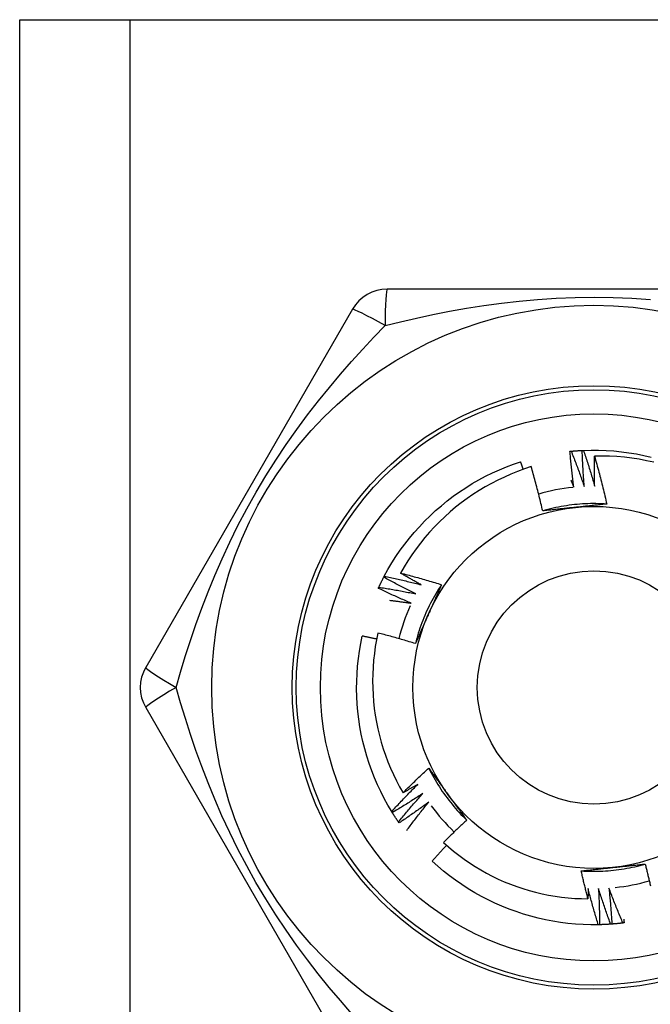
# Model space of a CAD drawing. Header units: inches. Extents: x 3.3 to 95.3, y 5.9 to 50.1.
# Tile 52 of 71: x 21.499 to 21.808, y 36.481 to 36.963. Entities that reach past the tile are written whole.
import ezdxf

# ---------------------------------------------------------------- set-up
doc = ezdxf.new("R2010")
doc.units = ezdxf.units.IN
doc.header["$MEASUREMENT"] = 0
doc.layers.add('Visible Edges(ANSI)', color=7, linetype='Continuous', lineweight=25)
doc.layers.add('Visible Tangent Edges(ANSI)', color=7, linetype='Continuous', lineweight=25)

msp = doc.modelspace()

# ---------------------------------------------------------------- linework, layer by layer
at = {"layer": 'Visible Edges(ANSI)'}
for p, q in [((21.49908, 36.96307), (21.55293, 36.96307)), ((21.49908, 19.57724), (21.49908, 36.96307)), ((21.55293, 36.96307), (22.00723, 36.96307)), ((21.88122, 36.83118), (21.67893, 36.83118)), ((21.66188, 36.82134), (21.56073, 36.64614)), ((21.67721, 36.69022), (21.67749, 36.69075)), ((21.56073, 36.62646), (21.66188, 36.45126)), ((21.68141, 36.57502), (21.68109, 36.57554)), ((21.68473, 36.56999), (21.68438, 36.57048)), ((21.7828, 36.52019), (21.7822, 36.52018))]:
    msp.add_line(p, q, dxfattribs=at)
at = {"layer": 'Visible Edges(ANSI)', "flags": 128}
for points in [[(21.76832, 36.75184), (21.76835, 36.75185), (21.76837, 36.75185), (21.7684, 36.75185), (21.76842, 36.75185), (21.76845, 36.75186), (21.76847, 36.75186), (21.7685, 36.75186), (21.76852, 36.75186), (21.76855, 36.75187), (21.76857, 36.75187), (21.7686, 36.75187), (21.76862, 36.75187), (21.76865, 36.75188), (21.76867, 36.75188), (21.7687, 36.75188), (21.76872, 36.75188), (21.76875, 36.75189), (21.76877, 36.75189), (21.7688, 36.75189), (21.76882, 36.75189), (21.76885, 36.7519), (21.76887, 36.7519), (21.7689, 36.7519), (21.76892, 36.7519)], [(21.77022, 36.73423), (21.77013, 36.73496), (21.77003, 36.73569), (21.76994, 36.73643), (21.76985, 36.73716), (21.76976, 36.73789), (21.76967, 36.73862), (21.76958, 36.73936), (21.7695, 36.74009), (21.76941, 36.74082), (21.76933, 36.74156), (21.76925, 36.74229), (21.76917, 36.74302), (21.76909, 36.74376), (21.76901, 36.74449), (21.76894, 36.74523), (21.76886, 36.74596), (21.76879, 36.74669), (21.76872, 36.74743), (21.76865, 36.74816), (21.76858, 36.7489), (21.76851, 36.74964), (21.76845, 36.75037), (21.76838, 36.75111), (21.76832, 36.75184)], [(21.76892, 36.7519), (21.76915, 36.75192), (21.76937, 36.75195), (21.7696, 36.75197), (21.76982, 36.75199), (21.77005, 36.75201), (21.77027, 36.75202), (21.7705, 36.75204), (21.77072, 36.75206), (21.77095, 36.75208), (21.77117, 36.7521), (21.7714, 36.75211), (21.77162, 36.75213), (21.77185, 36.75215), (21.77208, 36.75216), (21.7723, 36.75218), (21.77253, 36.75219), (21.77275, 36.75221), (21.77298, 36.75222), (21.7732, 36.75224), (21.77343, 36.75225), (21.77366, 36.75226), (21.77388, 36.75227), (21.77411, 36.75229), (21.77433, 36.7523)], [(21.76892, 36.7519), (21.7692, 36.75119), (21.76948, 36.75047), (21.76976, 36.74976), (21.77004, 36.74904), (21.77032, 36.74833), (21.77059, 36.74761), (21.77087, 36.74689), (21.77114, 36.74617), (21.77141, 36.74546), (21.77168, 36.74474), (21.77195, 36.74402), (21.77222, 36.7433), (21.77248, 36.74258), (21.77275, 36.74185), (21.77301, 36.74113), (21.77327, 36.74041), (21.77353, 36.73969), (21.77379, 36.73896), (21.77405, 36.73824), (21.77431, 36.73751), (21.77456, 36.73679), (21.77482, 36.73606), (21.77507, 36.73534), (21.77532, 36.73461)], [(21.77433, 36.7523), (21.77436, 36.7523), (21.77438, 36.7523), (21.77441, 36.7523), (21.77443, 36.7523), (21.77446, 36.7523), (21.77448, 36.7523), (21.77451, 36.75231), (21.77453, 36.75231), (21.77456, 36.75231), (21.77458, 36.75231), (21.77461, 36.75231), (21.77463, 36.75231), (21.77466, 36.75231), (21.77469, 36.75231), (21.77471, 36.75232), (21.77474, 36.75232), (21.77476, 36.75232), (21.77479, 36.75232), (21.77481, 36.75232), (21.77484, 36.75232), (21.77486, 36.75232), (21.77489, 36.75232), (21.77491, 36.75232), (21.77494, 36.75233)], [(21.77532, 36.73461), (21.77526, 36.73535), (21.7752, 36.73608), (21.77515, 36.73682), (21.7751, 36.73755), (21.77504, 36.73829), (21.77499, 36.73902), (21.77494, 36.73976), (21.7749, 36.7405), (21.77485, 36.74123), (21.77481, 36.74197), (21.77476, 36.74271), (21.77472, 36.74344), (21.77468, 36.74418), (21.77464, 36.74492), (21.7746, 36.74566), (21.77457, 36.74639), (21.77453, 36.74713), (21.7745, 36.74787), (21.77447, 36.74861), (21.77444, 36.74934), (21.77441, 36.75008), (21.77438, 36.75082), (21.77436, 36.75156), (21.77433, 36.7523)], [(21.77494, 36.75233), (21.77865, 36.75243), (21.78237, 36.75242), (21.78609, 36.75228), (21.7898, 36.75203), (21.79351, 36.75166), (21.79719, 36.75117), (21.80086, 36.75056), (21.80451, 36.74984), (21.80814, 36.749)], [(21.77494, 36.75233), (21.77518, 36.7516), (21.77542, 36.75087), (21.77567, 36.75014), (21.77591, 36.74941), (21.77615, 36.74868), (21.77638, 36.74795), (21.77662, 36.74722), (21.77686, 36.74649), (21.77709, 36.74576), (21.77732, 36.74503), (21.77755, 36.74429), (21.77778, 36.74356), (21.77801, 36.74283), (21.77824, 36.74209), (21.77846, 36.74136), (21.77869, 36.74062), (21.77891, 36.73989), (21.77913, 36.73915), (21.77935, 36.73841), (21.77957, 36.73768), (21.77978, 36.73694), (21.78, 36.7362), (21.78021, 36.73546), (21.78043, 36.73472)], [(21.78043, 36.73472), (21.78041, 36.73534), (21.7804, 36.73595), (21.78038, 36.73657), (21.78037, 36.73718), (21.78036, 36.7378), (21.78034, 36.73841), (21.78033, 36.73903), (21.78032, 36.73965), (21.78032, 36.74026), (21.78031, 36.74088), (21.7803, 36.74149), (21.7803, 36.74211), (21.78029, 36.74272), (21.78029, 36.74334), (21.78029, 36.74395), (21.78029, 36.74457), (21.78029, 36.74518), (21.78029, 36.7458), (21.78029, 36.74642), (21.78029, 36.74703), (21.7803, 36.74765), (21.7803, 36.74826), (21.78031, 36.74888), (21.78031, 36.74949)], [(21.80936, 36.74648), (21.80579, 36.74726), (21.80219, 36.74793), (21.79858, 36.74848), (21.79495, 36.74892), (21.79131, 36.74924), (21.78765, 36.74944), (21.78398, 36.74953), (21.78031, 36.74949)], [(21.78031, 36.74949), (21.78059, 36.74853), (21.78087, 36.74756), (21.78114, 36.74659), (21.78141, 36.74562), (21.78168, 36.74464), (21.78195, 36.74367), (21.78221, 36.7427), (21.78247, 36.74172), (21.78273, 36.74075), (21.78299, 36.73977), (21.78324, 36.7388), (21.78349, 36.73782), (21.78374, 36.73685), (21.78399, 36.73587), (21.78423, 36.73489), (21.78447, 36.73391), (21.78471, 36.73293), (21.78495, 36.73195), (21.78518, 36.73097), (21.78541, 36.72999), (21.78564, 36.729), (21.78587, 36.72802), (21.78609, 36.72704), (21.78631, 36.72605)], [(21.67749, 36.69075), (21.67929, 36.69401), (21.68119, 36.69721), (21.68319, 36.70034), (21.68529, 36.70341), (21.68749, 36.70641), (21.68978, 36.70934), (21.69217, 36.7122), (21.69464, 36.71497), (21.69721, 36.71767), (21.69985, 36.72028), (21.70258, 36.72281), (21.70539, 36.72525), (21.70828, 36.72759), (21.71124, 36.72984), (21.71427, 36.732), (21.71737, 36.73406), (21.72054, 36.73602), (21.72376, 36.73787), (21.72704, 36.73962), (21.73038, 36.74127), (21.73377, 36.74281), (21.7372, 36.74424), (21.74068, 36.74555), (21.7442, 36.74676)], [(21.74546, 36.74303), (21.74541, 36.74319), (21.74536, 36.74334), (21.7453, 36.7435), (21.74525, 36.74366), (21.7452, 36.74381), (21.74515, 36.74397), (21.7451, 36.74412), (21.74504, 36.74428), (21.74499, 36.74443), (21.74494, 36.74459), (21.74489, 36.74474), (21.74483, 36.7449), (21.74478, 36.74505), (21.74473, 36.74521), (21.74468, 36.74536), (21.74462, 36.74552), (21.74457, 36.74567), (21.74452, 36.74583), (21.74446, 36.74598), (21.74441, 36.74614), (21.74436, 36.74629), (21.74431, 36.74645), (21.74425, 36.7466), (21.7442, 36.74676)], [(21.74936, 36.74434), (21.74602, 36.74323), (21.74272, 36.74202), (21.73944, 36.7407), (21.73622, 36.73928), (21.73304, 36.73775), (21.72991, 36.73614), (21.72684, 36.73442), (21.72383, 36.73261), (21.72087, 36.73071), (21.71798, 36.72871), (21.71515, 36.72663), (21.71239, 36.72445), (21.7097, 36.72219), (21.70708, 36.71984), (21.70453, 36.7174), (21.70205, 36.71489), (21.69967, 36.7123), (21.69736, 36.70963), (21.69515, 36.7069), (21.69302, 36.7041), (21.69099, 36.70124), (21.68905, 36.69831), (21.6872, 36.69532), (21.68545, 36.69228)], [(21.75499, 36.7227), (21.75479, 36.72361), (21.75457, 36.72452), (21.75436, 36.72543), (21.75415, 36.72633), (21.75393, 36.72724), (21.75371, 36.72815), (21.75349, 36.72905), (21.75326, 36.72995), (21.75303, 36.73086), (21.75281, 36.73176), (21.75257, 36.73266), (21.75234, 36.73357), (21.7521, 36.73447), (21.75187, 36.73537), (21.75163, 36.73627), (21.75138, 36.73717), (21.75114, 36.73807), (21.75089, 36.73896), (21.75064, 36.73986), (21.75039, 36.74076), (21.75014, 36.74166), (21.74988, 36.74255), (21.74962, 36.74345), (21.74936, 36.74434)], [(21.76879, 36.73774), (21.76885, 36.7376), (21.76891, 36.73745), (21.76897, 36.73731), (21.76903, 36.73716), (21.76909, 36.73701), (21.76915, 36.73687), (21.76921, 36.73672), (21.76927, 36.73657), (21.76933, 36.73643), (21.76939, 36.73628), (21.76945, 36.73614), (21.76951, 36.73599), (21.76957, 36.73584), (21.76963, 36.7357), (21.76969, 36.73555), (21.76975, 36.7354), (21.76981, 36.73526), (21.76987, 36.73511), (21.76993, 36.73496), (21.76998, 36.73482), (21.77004, 36.73467), (21.7701, 36.73452), (21.77016, 36.73438), (21.77022, 36.73423)], [(21.78631, 36.72605), (21.78499, 36.72613), (21.78368, 36.72619), (21.78236, 36.72623), (21.78104, 36.72625), (21.77972, 36.72626), (21.7784, 36.72624), (21.77708, 36.72621), (21.77576, 36.72615), (21.77445, 36.72608), (21.77313, 36.72599), (21.77182, 36.72588), (21.7705, 36.72575), (21.76919, 36.7256), (21.76788, 36.72543), (21.76658, 36.72524), (21.76528, 36.72503), (21.76398, 36.72481), (21.76268, 36.72456), (21.76139, 36.7243), (21.7601, 36.72402), (21.75882, 36.72372), (21.75754, 36.7234), (21.75626, 36.72306), (21.75499, 36.7227)], [(21.78631, 36.72605), (21.78567, 36.72598), (21.78503, 36.72591), (21.78439, 36.72584), (21.78374, 36.72577), (21.7831, 36.7257), (21.78246, 36.72563), (21.78182, 36.72556), (21.78117, 36.72549), (21.78053, 36.72542), (21.77988, 36.72535), (21.77924, 36.72529), (21.7786, 36.72522), (21.77795, 36.72515), (21.7773, 36.72508), (21.77666, 36.72501), (21.77601, 36.72494), (21.77536, 36.72487), (21.77472, 36.72481), (21.77407, 36.72474), (21.77342, 36.72467), (21.77277, 36.7246), (21.77212, 36.72453), (21.77147, 36.72446), (21.77082, 36.7244)], [(21.77082, 36.7244), (21.77015, 36.72433), (21.76949, 36.72426), (21.76882, 36.72419), (21.76816, 36.72412), (21.7675, 36.72405), (21.76684, 36.72398), (21.76617, 36.72391), (21.76551, 36.72384), (21.76485, 36.72377), (21.76419, 36.7237), (21.76353, 36.72363), (21.76287, 36.72356), (21.76222, 36.72349), (21.76156, 36.72342), (21.7609, 36.72335), (21.76024, 36.72327), (21.75959, 36.7232), (21.75893, 36.72313), (21.75827, 36.72306), (21.75762, 36.72299), (21.75696, 36.72292), (21.7563, 36.72285), (21.75565, 36.72278), (21.75499, 36.7227)], [(21.68545, 36.69228), (21.68629, 36.69206), (21.68713, 36.69184), (21.68797, 36.69162), (21.6888, 36.6914), (21.68964, 36.69118), (21.69048, 36.69095), (21.69132, 36.69072), (21.69215, 36.69049), (21.69299, 36.69026), (21.69382, 36.69003), (21.69466, 36.6898), (21.69549, 36.68956), (21.69633, 36.68932), (21.69716, 36.68908), (21.69799, 36.68884), (21.69882, 36.68859), (21.69966, 36.68835), (21.70049, 36.6881), (21.70132, 36.68785), (21.70215, 36.6876), (21.70298, 36.68735), (21.70381, 36.68709), (21.70464, 36.68683), (21.70546, 36.68658)], [(21.69544, 36.68655), (21.69502, 36.68678), (21.6946, 36.68702), (21.69418, 36.68725), (21.69377, 36.68748), (21.69335, 36.68772), (21.69293, 36.68795), (21.69251, 36.68819), (21.69209, 36.68842), (21.69168, 36.68866), (21.69126, 36.6889), (21.69084, 36.68914), (21.69043, 36.68937), (21.69001, 36.68961), (21.68959, 36.68985), (21.68918, 36.69009), (21.68876, 36.69033), (21.68835, 36.69057), (21.68793, 36.69082), (21.68752, 36.69106), (21.6871, 36.6913), (21.68669, 36.69154), (21.68628, 36.69179), (21.68586, 36.69203), (21.68545, 36.69228)], [(21.6748, 36.68535), (21.6749, 36.68556), (21.67499, 36.68576), (21.67509, 36.68597), (21.67519, 36.68617), (21.67528, 36.68638), (21.67538, 36.68658), (21.67548, 36.68678), (21.67558, 36.68699), (21.67568, 36.68719), (21.67578, 36.68739), (21.67588, 36.6876), (21.67598, 36.6878), (21.67608, 36.688), (21.67618, 36.6882), (21.67628, 36.68841), (21.67638, 36.68861), (21.67648, 36.68881), (21.67659, 36.68901), (21.67669, 36.68921), (21.67679, 36.68941), (21.6769, 36.68962), (21.677, 36.68982), (21.6771, 36.69002), (21.67721, 36.69022)], [(21.69295, 36.68209), (21.69229, 36.68241), (21.69162, 36.68274), (21.69096, 36.68306), (21.6903, 36.68339), (21.68964, 36.68372), (21.68898, 36.68405), (21.68832, 36.68438), (21.68766, 36.68471), (21.687, 36.68505), (21.68635, 36.68538), (21.68569, 36.68572), (21.68503, 36.68606), (21.68438, 36.6864), (21.68372, 36.68674), (21.68307, 36.68708), (21.68241, 36.68742), (21.68176, 36.68777), (21.68111, 36.68811), (21.68046, 36.68846), (21.67981, 36.68881), (21.67916, 36.68916), (21.67851, 36.68951), (21.67786, 36.68986), (21.67721, 36.69022)], [(21.67749, 36.69075), (21.67824, 36.69059), (21.67899, 36.69043), (21.67974, 36.69027), (21.68049, 36.69011), (21.68124, 36.68994), (21.68199, 36.68978), (21.68274, 36.68961), (21.68349, 36.68944), (21.68424, 36.68927), (21.68499, 36.6891), (21.68574, 36.68893), (21.68649, 36.68876), (21.68724, 36.68858), (21.68798, 36.6884), (21.68873, 36.68822), (21.68948, 36.68804), (21.69022, 36.68786), (21.69097, 36.68768), (21.69172, 36.68749), (21.69246, 36.68731), (21.69321, 36.68712), (21.69395, 36.68693), (21.6947, 36.68674), (21.69544, 36.68655)], [(21.70547, 36.68657), (21.70474, 36.68547), (21.70403, 36.68436), (21.70333, 36.68324), (21.70265, 36.68211), (21.70199, 36.68097), (21.70134, 36.67982), (21.70072, 36.67866), (21.7001, 36.67749), (21.69951, 36.67631), (21.69893, 36.67513), (21.69837, 36.67393), (21.69783, 36.67273), (21.6973, 36.67152), (21.69679, 36.67031), (21.6963, 36.66908), (21.69583, 36.66785), (21.69537, 36.66661), (21.69494, 36.66537), (21.69452, 36.66412), (21.69412, 36.66286), (21.69374, 36.6616), (21.69337, 36.66033), (21.69303, 36.65906), (21.69271, 36.65778)], [(21.70546, 36.68658), (21.7052, 36.68599), (21.70494, 36.68539), (21.70468, 36.6848), (21.70442, 36.68421), (21.70416, 36.68362), (21.7039, 36.68303), (21.70364, 36.68244), (21.70338, 36.68185), (21.70312, 36.68125), (21.70285, 36.68066), (21.70259, 36.68007), (21.70233, 36.67948), (21.70207, 36.67888), (21.7018, 36.67829), (21.70154, 36.6777), (21.70127, 36.6771), (21.70101, 36.67651), (21.70075, 36.67591), (21.70048, 36.67531), (21.70022, 36.67472), (21.69995, 36.67412), (21.69968, 36.67352), (21.69942, 36.67293), (21.69915, 36.67233)], [(21.67455, 36.68481), (21.67456, 36.68483), (21.67457, 36.68485), (21.67458, 36.68487), (21.67459, 36.6849), (21.6746, 36.68492), (21.67461, 36.68494), (21.67462, 36.68497), (21.67463, 36.68499), (21.67464, 36.68501), (21.67465, 36.68503), (21.67466, 36.68506), (21.67467, 36.68508), (21.67469, 36.6851), (21.6747, 36.68513), (21.67471, 36.68515), (21.67472, 36.68517), (21.67473, 36.68519), (21.67474, 36.68522), (21.67475, 36.68524), (21.67476, 36.68526), (21.67477, 36.68528), (21.67478, 36.68531), (21.67479, 36.68533), (21.6748, 36.68535)], [(21.69069, 36.67751), (21.69001, 36.67779), (21.68933, 36.67808), (21.68865, 36.67838), (21.68798, 36.67867), (21.6873, 36.67896), (21.68662, 36.67926), (21.68595, 36.67955), (21.68527, 36.67985), (21.6846, 36.68015), (21.68392, 36.68045), (21.68325, 36.68076), (21.68258, 36.68106), (21.68191, 36.68136), (21.68123, 36.68167), (21.68056, 36.68198), (21.67989, 36.68229), (21.67922, 36.6826), (21.67855, 36.68291), (21.67788, 36.68322), (21.67722, 36.68354), (21.67655, 36.68385), (21.67588, 36.68417), (21.67521, 36.68449), (21.67455, 36.68481)], [(21.6748, 36.68535), (21.67556, 36.68523), (21.67632, 36.68511), (21.67708, 36.68499), (21.67783, 36.68487), (21.67859, 36.68474), (21.67935, 36.68462), (21.68011, 36.68449), (21.68086, 36.68436), (21.68162, 36.68423), (21.68238, 36.6841), (21.68313, 36.68396), (21.68389, 36.68383), (21.68465, 36.68369), (21.6854, 36.68355), (21.68616, 36.68341), (21.68691, 36.68327), (21.68767, 36.68313), (21.68842, 36.68298), (21.68918, 36.68284), (21.68993, 36.68269), (21.69069, 36.68254), (21.69144, 36.68239), (21.6922, 36.68224), (21.69295, 36.68209)], [(21.6801, 36.67895), (21.68054, 36.6789), (21.68098, 36.67884), (21.68143, 36.67879), (21.68187, 36.67873), (21.68231, 36.67867), (21.68275, 36.67862), (21.68319, 36.67856), (21.68363, 36.6785), (21.68407, 36.67844), (21.68452, 36.67838), (21.68496, 36.67832), (21.6854, 36.67826), (21.68584, 36.6782), (21.68628, 36.67814), (21.68672, 36.67808), (21.68716, 36.67802), (21.6876, 36.67796), (21.68804, 36.67789), (21.68849, 36.67783), (21.68893, 36.67777), (21.68937, 36.6777), (21.68981, 36.67764), (21.69025, 36.67757), (21.69069, 36.67751)], [(21.69915, 36.67233), (21.69888, 36.67172), (21.69861, 36.67111), (21.69834, 36.6705), (21.69806, 36.66989), (21.69779, 36.66928), (21.69752, 36.66867), (21.69725, 36.66806), (21.69698, 36.66746), (21.69671, 36.66685), (21.69644, 36.66624), (21.69618, 36.66564), (21.69591, 36.66503), (21.69564, 36.66443), (21.69537, 36.66382), (21.6951, 36.66322), (21.69483, 36.66261), (21.69457, 36.66201), (21.6943, 36.6614), (21.69403, 36.6608), (21.69377, 36.66019), (21.6935, 36.65959), (21.69324, 36.65899), (21.69297, 36.65838), (21.69271, 36.65778)], [(21.67433, 36.66293), (21.67366, 36.65963), (21.67308, 36.65631), (21.67261, 36.65297), (21.67224, 36.64961), (21.67197, 36.64624), (21.67181, 36.64287), (21.67176, 36.63948), (21.67181, 36.6361), (21.67197, 36.63272), (21.67223, 36.62935), (21.6726, 36.626), (21.67307, 36.62266), (21.67364, 36.61934), (21.67432, 36.61604), (21.6751, 36.61276), (21.67599, 36.6095), (21.67698, 36.60627), (21.67806, 36.60308), (21.67926, 36.59991), (21.68055, 36.59678), (21.68193, 36.5937), (21.68342, 36.59066), (21.685, 36.58768), (21.68666, 36.58475)], [(21.69271, 36.65778), (21.69195, 36.65801), (21.69118, 36.65825), (21.69042, 36.65848), (21.68966, 36.6587), (21.6889, 36.65893), (21.68814, 36.65916), (21.68737, 36.65938), (21.68661, 36.6596), (21.68585, 36.65982), (21.68508, 36.66004), (21.68432, 36.66026), (21.68355, 36.66047), (21.68279, 36.66069), (21.68202, 36.6609), (21.68125, 36.66111), (21.68049, 36.66132), (21.67972, 36.66153), (21.67895, 36.66173), (21.67818, 36.66194), (21.67741, 36.66214), (21.67664, 36.66234), (21.67588, 36.66254), (21.67511, 36.66274), (21.67433, 36.66293)], [(21.68109, 36.57554), (21.6792, 36.57874), (21.67741, 36.582), (21.67572, 36.58531), (21.67414, 36.58868), (21.67267, 36.5921), (21.67131, 36.59556), (21.67006, 36.59907), (21.66893, 36.60261), (21.6679, 36.60619), (21.667, 36.60979), (21.66621, 36.61343), (21.66553, 36.61709), (21.66498, 36.62077), (21.66454, 36.62446), (21.66422, 36.62817), (21.66402, 36.63188), (21.66394, 36.6356), (21.66397, 36.63932), (21.66413, 36.64304), (21.6644, 36.64675), (21.6648, 36.65045), (21.66531, 36.65413), (21.66594, 36.6578), (21.66669, 36.66144)], [(21.67372, 36.65994), (21.67342, 36.66001), (21.67313, 36.66007), (21.67284, 36.66014), (21.67255, 36.6602), (21.67225, 36.66026), (21.67196, 36.66033), (21.67167, 36.66039), (21.67138, 36.66046), (21.67108, 36.66052), (21.67079, 36.66058), (21.6705, 36.66064), (21.67021, 36.66071), (21.66991, 36.66077), (21.66962, 36.66083), (21.66933, 36.66089), (21.66903, 36.66096), (21.66874, 36.66102), (21.66845, 36.66108), (21.66815, 36.66114), (21.66786, 36.6612), (21.66757, 36.66126), (21.66727, 36.66132), (21.66698, 36.66138), (21.66669, 36.66144)], [(21.68666, 36.58475), (21.68718, 36.58526), (21.68769, 36.58578), (21.6882, 36.58629), (21.68872, 36.5868), (21.68924, 36.58731), (21.68975, 36.58782), (21.69027, 36.58833), (21.69079, 36.58883), (21.69131, 36.58934), (21.69183, 36.58985), (21.69235, 36.59035), (21.69288, 36.59085), (21.6934, 36.59136), (21.69393, 36.59186), (21.69445, 36.59236), (21.69498, 36.59286), (21.69551, 36.59336), (21.69604, 36.59385), (21.69656, 36.59435), (21.6971, 36.59485), (21.69763, 36.59534), (21.69816, 36.59584), (21.69869, 36.59633), (21.69923, 36.59682)], [(21.69923, 36.59682), (21.69961, 36.5963), (21.69999, 36.59578), (21.70037, 36.59526), (21.70075, 36.59474), (21.70114, 36.59422), (21.70152, 36.5937), (21.7019, 36.59317), (21.70228, 36.59265), (21.70266, 36.59213), (21.70305, 36.5916), (21.70343, 36.59108), (21.70381, 36.59056), (21.70419, 36.59003), (21.70457, 36.58951), (21.70496, 36.58898), (21.70534, 36.58846), (21.70572, 36.58793), (21.7061, 36.5874), (21.70649, 36.58688), (21.70687, 36.58635), (21.70726, 36.58582), (21.70764, 36.58529), (21.70802, 36.58476), (21.70841, 36.58423)], [(21.69923, 36.59682), (21.69982, 36.59564), (21.70043, 36.59447), (21.70105, 36.59331), (21.70169, 36.59215), (21.70235, 36.59101), (21.70302, 36.58988), (21.70371, 36.58875), (21.70441, 36.58764), (21.70514, 36.58653), (21.70587, 36.58544), (21.70663, 36.58436), (21.7074, 36.58328), (21.70818, 36.58222), (21.70898, 36.58118), (21.7098, 36.58014), (21.71063, 36.57911), (21.71147, 36.5781), (21.71233, 36.5771), (21.71321, 36.57611), (21.71409, 36.57514), (21.715, 36.57418), (21.71591, 36.57323), (21.71684, 36.57229), (21.71779, 36.57137)], [(21.68109, 36.57554), (21.68161, 36.5761), (21.68213, 36.57667), (21.68265, 36.57724), (21.68317, 36.5778), (21.68369, 36.57836), (21.68422, 36.57892), (21.68474, 36.57949), (21.68527, 36.58005), (21.68579, 36.58061), (21.68632, 36.58116), (21.68685, 36.58172), (21.68738, 36.58228), (21.68791, 36.58283), (21.68844, 36.58339), (21.68898, 36.58394), (21.68951, 36.58449), (21.69005, 36.58504), (21.69058, 36.58559), (21.69112, 36.58614), (21.69166, 36.58669), (21.6922, 36.58724), (21.69274, 36.58779), (21.69328, 36.58833), (21.69383, 36.58887)], [(21.69383, 36.58887), (21.69353, 36.5887), (21.69323, 36.58853), (21.69294, 36.58835), (21.69264, 36.58818), (21.69234, 36.588), (21.69204, 36.58783), (21.69175, 36.58766), (21.69145, 36.58748), (21.69115, 36.58731), (21.69085, 36.58714), (21.69056, 36.58696), (21.69026, 36.58679), (21.68996, 36.58662), (21.68966, 36.58645), (21.68936, 36.58628), (21.68906, 36.58611), (21.68876, 36.58594), (21.68846, 36.58577), (21.68816, 36.5856), (21.68786, 36.58543), (21.68756, 36.58526), (21.68726, 36.58509), (21.68696, 36.58492), (21.68666, 36.58475)], [(21.6964, 36.58446), (21.69579, 36.58405), (21.69517, 36.58365), (21.69455, 36.58324), (21.69394, 36.58284), (21.69332, 36.58244), (21.6927, 36.58204), (21.69208, 36.58164), (21.69146, 36.58124), (21.69084, 36.58084), (21.69021, 36.58044), (21.68959, 36.58005), (21.68897, 36.57966), (21.68834, 36.57926), (21.68771, 36.57887), (21.68709, 36.57848), (21.68646, 36.57809), (21.68583, 36.5777), (21.6852, 36.57732), (21.68457, 36.57693), (21.68394, 36.57655), (21.68331, 36.57617), (21.68268, 36.57578), (21.68205, 36.5754), (21.68141, 36.57502)], [(21.68438, 36.57048), (21.68487, 36.57107), (21.68536, 36.57167), (21.68585, 36.57226), (21.68634, 36.57285), (21.68683, 36.57344), (21.68732, 36.57403), (21.68782, 36.57461), (21.68832, 36.5752), (21.68881, 36.57579), (21.68931, 36.57637), (21.68981, 36.57696), (21.69031, 36.57754), (21.69081, 36.57812), (21.69131, 36.5787), (21.69182, 36.57928), (21.69232, 36.57986), (21.69283, 36.58044), (21.69334, 36.58102), (21.69384, 36.58159), (21.69435, 36.58217), (21.69486, 36.58274), (21.69538, 36.58332), (21.69589, 36.58389), (21.6964, 36.58446)], [(21.70841, 36.58423), (21.7088, 36.58369), (21.7092, 36.58315), (21.70959, 36.58261), (21.70998, 36.58207), (21.71037, 36.58153), (21.71076, 36.58099), (21.71115, 36.58045), (21.71155, 36.57992), (21.71194, 36.57938), (21.71233, 36.57884), (21.71272, 36.57831), (21.71311, 36.57777), (21.7135, 36.57724), (21.71389, 36.5767), (21.71428, 36.57617), (21.71467, 36.57563), (21.71506, 36.5751), (21.71545, 36.57457), (21.71584, 36.57403), (21.71623, 36.5735), (21.71662, 36.57297), (21.71701, 36.57244), (21.7174, 36.57191), (21.71779, 36.57137)], [(21.69921, 36.58019), (21.69861, 36.57975), (21.69802, 36.57931), (21.69742, 36.57888), (21.69683, 36.57844), (21.69623, 36.57801), (21.69563, 36.57758), (21.69503, 36.57714), (21.69444, 36.57671), (21.69383, 36.57628), (21.69323, 36.57586), (21.69263, 36.57543), (21.69203, 36.575), (21.69142, 36.57458), (21.69082, 36.57416), (21.69021, 36.57373), (21.68961, 36.57331), (21.689, 36.57289), (21.68839, 36.57247), (21.68778, 36.57206), (21.68717, 36.57164), (21.68656, 36.57122), (21.68595, 36.57081), (21.68534, 36.5704), (21.68473, 36.56999)], [(21.68844, 36.5663), (21.68888, 36.56689), (21.68932, 36.56748), (21.68975, 36.56806), (21.69019, 36.56865), (21.69063, 36.56923), (21.69107, 36.56982), (21.69152, 36.5704), (21.69196, 36.57098), (21.69241, 36.57156), (21.69285, 36.57214), (21.6933, 36.57272), (21.69375, 36.5733), (21.6942, 36.57388), (21.69465, 36.57446), (21.6951, 36.57503), (21.69555, 36.57561), (21.696, 36.57619), (21.69646, 36.57676), (21.69691, 36.57733), (21.69737, 36.57791), (21.69783, 36.57848), (21.69829, 36.57905), (21.69875, 36.57962), (21.69921, 36.58019)], [(21.68438, 36.57048), (21.68425, 36.57067), (21.68413, 36.57085), (21.684, 36.57104), (21.68387, 36.57123), (21.68375, 36.57142), (21.68362, 36.5716), (21.68349, 36.57179), (21.68337, 36.57198), (21.68324, 36.57217), (21.68312, 36.57236), (21.68299, 36.57255), (21.68287, 36.57274), (21.68275, 36.57292), (21.68262, 36.57311), (21.6825, 36.5733), (21.68238, 36.57349), (21.68226, 36.57368), (21.68213, 36.57388), (21.68201, 36.57407), (21.68189, 36.57426), (21.68177, 36.57445), (21.68165, 36.57464), (21.68153, 36.57483), (21.68141, 36.57502)], [(21.71779, 36.57137), (21.7173, 36.57093), (21.71682, 36.57048), (21.71634, 36.57003), (21.71586, 36.56958), (21.71538, 36.56912), (21.7149, 36.56867), (21.71443, 36.56822), (21.71395, 36.56776), (21.71347, 36.56731), (21.713, 36.56685), (21.71253, 36.5664), (21.71205, 36.56594), (21.71158, 36.56548), (21.71111, 36.56502), (21.71064, 36.56456), (21.71017, 36.5641), (21.7097, 36.56364), (21.70923, 36.56318), (21.70876, 36.56271), (21.7083, 36.56225), (21.70783, 36.56178), (21.70737, 36.56132), (21.7069, 36.56085), (21.70644, 36.56038)], [(21.70796, 36.55902), (21.70766, 36.5587), (21.70736, 36.55839), (21.70706, 36.55807), (21.70677, 36.55775), (21.70647, 36.55744), (21.70617, 36.55712), (21.70587, 36.5568), (21.70557, 36.55649), (21.70528, 36.55617), (21.70498, 36.55585), (21.70469, 36.55553), (21.70439, 36.55521), (21.70409, 36.55489), (21.7038, 36.55457), (21.7035, 36.55425), (21.70321, 36.55393), (21.70292, 36.55361), (21.70262, 36.55329), (21.70233, 36.55297), (21.70204, 36.55265), (21.70174, 36.55232), (21.70145, 36.552), (21.70116, 36.55168), (21.70087, 36.55136)], [(21.70644, 36.56038), (21.70886, 36.55824), (21.71135, 36.55617), (21.71389, 36.55417), (21.7165, 36.55226), (21.71916, 36.55043), (21.72187, 36.54868), (21.72464, 36.54702), (21.72746, 36.54544), (21.73033, 36.54395), (21.73325, 36.54254), (21.73621, 36.54123), (21.73922, 36.54), (21.74225, 36.53887), (21.74532, 36.53784), (21.74841, 36.5369), (21.75153, 36.53606), (21.75468, 36.53532), (21.75784, 36.53468), (21.76102, 36.53413), (21.76422, 36.53369), (21.76744, 36.53334), (21.77066, 36.53309), (21.7739, 36.53295), (21.77714, 36.5329)], [(21.7822, 36.52018), (21.77848, 36.52017), (21.77476, 36.52028), (21.77105, 36.52051), (21.76734, 36.52086), (21.76365, 36.52132), (21.75998, 36.52191), (21.75633, 36.52261), (21.7527, 36.52343), (21.7491, 36.52436), (21.74553, 36.52541), (21.742, 36.52658), (21.7385, 36.52785), (21.73505, 36.52924), (21.73164, 36.53074), (21.72829, 36.53234), (21.72498, 36.53405), (21.72174, 36.53587), (21.71855, 36.53779), (21.71543, 36.53981), (21.71237, 36.54193), (21.70938, 36.54415), (21.70647, 36.54646), (21.70363, 36.54886), (21.70087, 36.55136)], [(21.77384, 36.54655), (21.77516, 36.54647), (21.77647, 36.54641), (21.77779, 36.54637), (21.77911, 36.54634), (21.78043, 36.54634), (21.78175, 36.54635), (21.78307, 36.54639), (21.78439, 36.54644), (21.7857, 36.54652), (21.78702, 36.54661), (21.78833, 36.54672), (21.78965, 36.54685), (21.79096, 36.547), (21.79227, 36.54717), (21.79357, 36.54735), (21.79487, 36.54756), (21.79617, 36.54779), (21.79747, 36.54803), (21.79876, 36.54829), (21.80005, 36.54858), (21.80133, 36.54888), (21.80261, 36.5492), (21.80389, 36.54954), (21.80516, 36.54989)], [(21.77384, 36.54654), (21.77448, 36.54661), (21.77512, 36.54668), (21.77576, 36.54675), (21.77641, 36.54682), (21.77705, 36.54689), (21.77769, 36.54696), (21.77833, 36.54703), (21.77898, 36.5471), (21.77962, 36.54717), (21.78027, 36.54724), (21.78091, 36.54731), (21.78155, 36.54738), (21.7822, 36.54745), (21.78285, 36.54752), (21.78349, 36.54758), (21.78414, 36.54765), (21.78479, 36.54772), (21.78543, 36.54779), (21.78608, 36.54786), (21.78673, 36.54793), (21.78738, 36.54799), (21.78803, 36.54806), (21.78868, 36.54813), (21.78933, 36.5482)], [(21.78933, 36.5482), (21.79, 36.54827), (21.79066, 36.54834), (21.79133, 36.54841), (21.79199, 36.54848), (21.79265, 36.54855), (21.79331, 36.54862), (21.79398, 36.54869), (21.79464, 36.54876), (21.7953, 36.54883), (21.79596, 36.5489), (21.79662, 36.54897), (21.79728, 36.54904), (21.79793, 36.54911), (21.79859, 36.54918), (21.79925, 36.54925), (21.79991, 36.54932), (21.80057, 36.54939), (21.80122, 36.54946), (21.80188, 36.54953), (21.80253, 36.5496), (21.80319, 36.54968), (21.80385, 36.54975), (21.8045, 36.54982), (21.80516, 36.54989)], [(21.80516, 36.54989), (21.80527, 36.54938), (21.80539, 36.54888), (21.80551, 36.54837), (21.80563, 36.54786), (21.80575, 36.54735), (21.80587, 36.54684), (21.80599, 36.54634), (21.80611, 36.54583), (21.80623, 36.54532), (21.80635, 36.54482), (21.80648, 36.54431), (21.8066, 36.5438), (21.80673, 36.5433), (21.80685, 36.54279), (21.80698, 36.54228), (21.80711, 36.54178), (21.80723, 36.54127), (21.80736, 36.54077), (21.80749, 36.54026), (21.80762, 36.53976), (21.80775, 36.53925)], [(21.77714, 36.5329), (21.77699, 36.53347), (21.77685, 36.53403), (21.7767, 36.5346), (21.77656, 36.53517), (21.77641, 36.53573), (21.77627, 36.5363), (21.77613, 36.53687), (21.77599, 36.53743), (21.77585, 36.538), (21.77571, 36.53857), (21.77557, 36.53914), (21.77543, 36.53971), (21.77529, 36.54027), (21.77516, 36.54084), (21.77502, 36.54141), (21.77489, 36.54198), (21.77475, 36.54255), (21.77462, 36.54312), (21.77449, 36.54369), (21.77436, 36.54426), (21.77422, 36.54483), (21.7741, 36.5454), (21.77397, 36.54597), (21.77384, 36.54654)], [(21.77717, 36.53791), (21.77717, 36.5377), (21.77717, 36.5375), (21.77717, 36.53729), (21.77717, 36.53708), (21.77717, 36.53687), (21.77717, 36.53666), (21.77717, 36.53645), (21.77717, 36.53624), (21.77717, 36.53603), (21.77717, 36.53583), (21.77716, 36.53562), (21.77716, 36.53541), (21.77716, 36.5352), (21.77716, 36.53499), (21.77716, 36.53478), (21.77716, 36.53457), (21.77716, 36.53436), (21.77715, 36.53415), (21.77715, 36.53395), (21.77715, 36.53374), (21.77715, 36.53353), (21.77715, 36.53332), (21.77714, 36.53311), (21.77714, 36.5329)], [(21.7822, 36.52018), (21.78197, 36.52091), (21.78175, 36.52164), (21.78153, 36.52238), (21.7813, 36.52311), (21.78108, 36.52385), (21.78087, 36.52459), (21.78065, 36.52532), (21.78043, 36.52606), (21.78022, 36.5268), (21.78, 36.52753), (21.77979, 36.52827), (21.77958, 36.52901), (21.77937, 36.52975), (21.77917, 36.53049), (21.77896, 36.53123), (21.77875, 36.53197), (21.77855, 36.53271), (21.77835, 36.53345), (21.77815, 36.5342), (21.77795, 36.53494), (21.77775, 36.53568), (21.77756, 36.53643), (21.77736, 36.53717), (21.77717, 36.53791)], [(21.78228, 36.5379), (21.78232, 36.53716), (21.78235, 36.53642), (21.78239, 36.53568), (21.78242, 36.53495), (21.78246, 36.53421), (21.78249, 36.53347), (21.78252, 36.53274), (21.78255, 36.532), (21.78257, 36.53126), (21.7826, 36.53052), (21.78262, 36.52979), (21.78265, 36.52905), (21.78267, 36.52831), (21.78269, 36.52757), (21.7827, 36.52683), (21.78272, 36.5261), (21.78274, 36.52536), (21.78275, 36.52462), (21.78276, 36.52388), (21.78277, 36.52314), (21.78278, 36.5224), (21.78279, 36.52167), (21.7828, 36.52093), (21.7828, 36.52019)], [(21.78822, 36.52044), (21.78796, 36.52116), (21.7877, 36.52188), (21.78744, 36.52261), (21.78718, 36.52333), (21.78692, 36.52405), (21.78666, 36.52478), (21.78641, 36.5255), (21.78615, 36.52623), (21.7859, 36.52695), (21.78565, 36.52768), (21.7854, 36.5284), (21.78515, 36.52913), (21.7849, 36.52986), (21.78466, 36.53059), (21.78441, 36.53132), (21.78417, 36.53204), (21.78393, 36.53277), (21.78369, 36.5335), (21.78345, 36.53423), (21.78321, 36.53497), (21.78298, 36.5357), (21.78274, 36.53643), (21.78251, 36.53716), (21.78228, 36.5379)], [(21.78738, 36.53814), (21.78746, 36.53741), (21.78754, 36.53667), (21.78761, 36.53594), (21.78768, 36.53521), (21.78775, 36.53447), (21.78782, 36.53374), (21.78789, 36.533), (21.78796, 36.53227), (21.78802, 36.53153), (21.78809, 36.5308), (21.78815, 36.53006), (21.78821, 36.52933), (21.78827, 36.52859), (21.78833, 36.52785), (21.78838, 36.52712), (21.78844, 36.52638), (21.78849, 36.52565), (21.78854, 36.52491), (21.78859, 36.52417), (21.78864, 36.52343), (21.78869, 36.5227), (21.78874, 36.52196), (21.78878, 36.52122), (21.78883, 36.52049)], [(21.79423, 36.52102), (21.79393, 36.52173), (21.79363, 36.52243), (21.79333, 36.52314), (21.79303, 36.52385), (21.79274, 36.52456), (21.79244, 36.52527), (21.79215, 36.52598), (21.79186, 36.52669), (21.79157, 36.5274), (21.79128, 36.52811), (21.79099, 36.52883), (21.79071, 36.52954), (21.79042, 36.53025), (21.79014, 36.53097), (21.78986, 36.53168), (21.78958, 36.5324), (21.7893, 36.53311), (21.78902, 36.53383), (21.78874, 36.53455), (21.78847, 36.53527), (21.7882, 36.53598), (21.78792, 36.5367), (21.78765, 36.53742), (21.78738, 36.53814)], [(21.79463, 36.52287), (21.79463, 36.52279), (21.79464, 36.52272), (21.79465, 36.52264), (21.79466, 36.52257), (21.79467, 36.5225), (21.79468, 36.52242), (21.79469, 36.52235), (21.79469, 36.52228), (21.7947, 36.5222), (21.79471, 36.52213), (21.79472, 36.52205), (21.79473, 36.52198), (21.79474, 36.52191), (21.79474, 36.52183), (21.79475, 36.52176), (21.79476, 36.52169), (21.79477, 36.52161), (21.79478, 36.52154), (21.79478, 36.52147), (21.79479, 36.52139), (21.7948, 36.52132), (21.79481, 36.52124), (21.79482, 36.52117), (21.79483, 36.5211)], [(21.78822, 36.52044), (21.788, 36.52043), (21.78777, 36.52041), (21.78755, 36.5204), (21.78732, 36.52038), (21.7871, 36.52037), (21.78687, 36.52035), (21.78664, 36.52034), (21.78642, 36.52033), (21.78619, 36.52032), (21.78597, 36.52031), (21.78574, 36.52029), (21.78552, 36.52028), (21.78529, 36.52027), (21.78506, 36.52026), (21.78484, 36.52025), (21.78461, 36.52024), (21.78439, 36.52024), (21.78416, 36.52023), (21.78393, 36.52022), (21.78371, 36.52021), (21.78348, 36.52021), (21.78326, 36.5202), (21.78303, 36.52019), (21.7828, 36.52019)], [(21.78883, 36.52049), (21.7888, 36.52048), (21.78878, 36.52048), (21.78875, 36.52048), (21.78873, 36.52048), (21.7887, 36.52048), (21.78868, 36.52047), (21.78865, 36.52047), (21.78863, 36.52047), (21.7886, 36.52047), (21.78858, 36.52047), (21.78855, 36.52047), (21.78853, 36.52046), (21.7885, 36.52046), (21.78848, 36.52046), (21.78845, 36.52046), (21.78843, 36.52046), (21.7884, 36.52045), (21.78837, 36.52045), (21.78835, 36.52045), (21.78832, 36.52045), (21.7883, 36.52045), (21.78827, 36.52045), (21.78825, 36.52044), (21.78822, 36.52044)], [(21.79423, 36.52102), (21.794, 36.52099), (21.79378, 36.52097), (21.79355, 36.52094), (21.79333, 36.52091), (21.7931, 36.52089), (21.79288, 36.52086), (21.79265, 36.52084), (21.79243, 36.52081), (21.7922, 36.52079), (21.79198, 36.52077), (21.79175, 36.52074), (21.79153, 36.52072), (21.7913, 36.5207), (21.79108, 36.52068), (21.79085, 36.52066), (21.79063, 36.52064), (21.7904, 36.52062), (21.79018, 36.5206), (21.78995, 36.52058), (21.78973, 36.52056), (21.7895, 36.52054), (21.78928, 36.52052), (21.78905, 36.5205), (21.78883, 36.52049)], [(21.79483, 36.5211), (21.7948, 36.52109), (21.79478, 36.52109), (21.79475, 36.52109), (21.79473, 36.52108), (21.7947, 36.52108), (21.79468, 36.52108), (21.79465, 36.52107), (21.79463, 36.52107), (21.7946, 36.52107), (21.79458, 36.52106), (21.79455, 36.52106), (21.79453, 36.52106), (21.7945, 36.52106), (21.79448, 36.52105), (21.79445, 36.52105), (21.79443, 36.52105), (21.7944, 36.52104), (21.79438, 36.52104), (21.79435, 36.52104), (21.79433, 36.52103), (21.7943, 36.52103), (21.79428, 36.52103), (21.79425, 36.52102), (21.79423, 36.52102)]]:
    msp.add_lwpolyline(points, dxfattribs=at)
at = {"layer": 'Visible Edges(ANSI)'}
for radius in [0.18701, 0.13386, 0.08858]:
    msp.add_circle((21.78008, 36.6363), radius, dxfattribs=at)
for centre, radius, start, end in [((21.67893, 36.81149), 0.01969, 90, 150), ((21.78008, 36.6363), 0.09843, 96.0181, 105.9569), ((21.78008, 36.6363), 0.09843, 156.0181, 165.9569), ((21.57778, 36.6363), 0.01969, 150, 210), ((21.78008, 36.6363), 0.09843, 216.0181, 225.9569), ((21.78008, 36.6363), 0.09843, 276.0181, 285.9569)]:
    msp.add_arc(centre, radius, start, end, dxfattribs=at)
at = {"layer": 'Visible Tangent Edges(ANSI)'}
msp.add_line((21.55293, 36.96307), (21.55293, 19.57724), dxfattribs=at)
at = {"layer": 'Visible Tangent Edges(ANSI)', "flags": 128}
for points in [[(21.67783, 36.8134), (21.68544, 36.81526), (21.69324, 36.81705), (21.70122, 36.81876), (21.70937, 36.82037), (21.71768, 36.82185), (21.72614, 36.82319), (21.73476, 36.82437), (21.74355, 36.82537), (21.75249, 36.82617), (21.76159, 36.82676), (21.7708, 36.82712), (21.7801, 36.82724), (21.7894, 36.82712), (21.79863, 36.82676), (21.80772, 36.82616)], [(21.57558, 36.6363), (21.57778, 36.64382), (21.58012, 36.65148), (21.58263, 36.65924), (21.58531, 36.66711), (21.58818, 36.67504), (21.59126, 36.68304), (21.59455, 36.6911), (21.59808, 36.6992), (21.60185, 36.70735), (21.60589, 36.71553), (21.61019, 36.7237), (21.61473, 36.7318), (21.61948, 36.73979), (21.62441, 36.74759), (21.62947, 36.75518), (21.63465, 36.76253), (21.6399, 36.76963), (21.64523, 36.7765), (21.65061, 36.78314), (21.65603, 36.78958), (21.66148, 36.79581), (21.66694, 36.80186), (21.6724, 36.80772), (21.67783, 36.81339)], [(21.66148, 36.47678), (21.65601, 36.48303), (21.65058, 36.48949), (21.64518, 36.49615), (21.63985, 36.50303), (21.6346, 36.51014), (21.62943, 36.51748), (21.62437, 36.52507), (21.61944, 36.53287), (21.61469, 36.54086), (21.61015, 36.54897), (21.60586, 36.55713), (21.60182, 36.56531), (21.59804, 36.57347), (21.59452, 36.58157), (21.59123, 36.58961), (21.58817, 36.5976), (21.58531, 36.60551), (21.58263, 36.61335), (21.58013, 36.6211), (21.57778, 36.62876), (21.57558, 36.6363)]]:
    msp.add_lwpolyline(points, dxfattribs=at)
at = {"layer": 'Visible Tangent Edges(ANSI)'}
for radius in [0.14764, 0.14567, 0.05709]:
    msp.add_circle((21.78008, 36.6363), radius, dxfattribs=at)
for centre, major_axis, start_param, end_param in [((21.67893, 36.81149), (0, 0.01969), 0, 1.474012), ((21.67893, 36.81149), (-0.01705, 0.00984), 4.809173, 6.283185), ((21.57778, 36.6363), (-0.01705, 0.00984), 0, 1.474012), ((21.57778, 36.6363), (-0.01705, -0.00984), 4.809173, 6.283185)]:
    msp.add_ellipse(centre, major_axis=major_axis, ratio=0.056054, start_param=start_param, end_param=end_param, dxfattribs=at)

doc.saveas('drawing.dxf')
